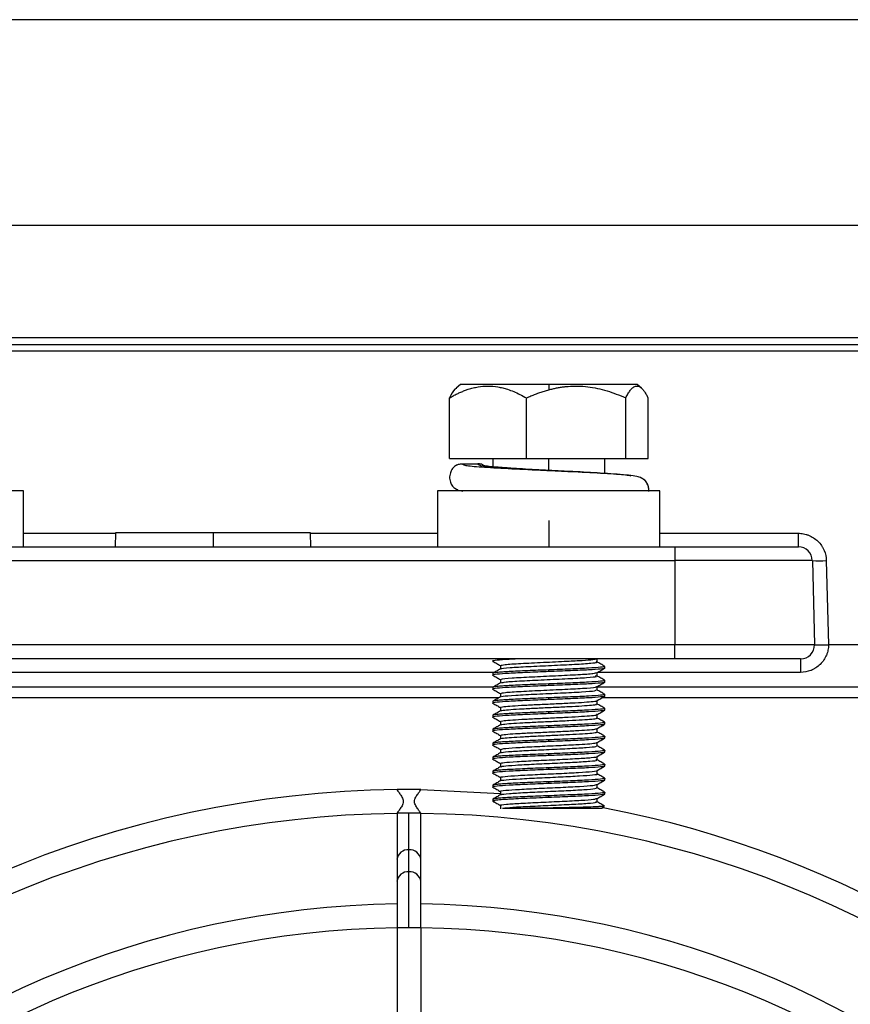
# Model space of a CAD drawing. Header units: millimetres. Extents: x 145 to 933, y -105 to 949.
# Tile 21 of 157: x 627 to 656, y 131 to 166. Entities that reach past the tile are written whole.
import ezdxf

# ---------------------------------------------------------------- set-up
doc = ezdxf.new("R2010")
doc.units = ezdxf.units.MM

msp = doc.modelspace()

# ---------------------------------------------------------------- linework, layer by layer
at = {"color": 7, "linetype": 'Continuous', "lineweight": 25}
for p, q in [((681.806, 166.282), (550.464, 166.282)), ((678.73, 158.922), (553.54, 158.922)), ((552.339, 154.922), (679.931, 154.922)), ((552.189, 154.672), (680.081, 154.672)), ((680.081, 154.429), (552.189, 154.429)), ((642.475, 153.239), (642.322, 153.109)), ((645.635, 153.239), (642.475, 153.239)), ((645.635, 153.239), (645.635, 153.049)), ((648.795, 153.239), (645.635, 153.239)), ((648.948, 153.109), (648.795, 153.239)), ((642.085, 150.589), (642.085, 152.759)), ((644.835, 150.589), (644.835, 152.759)), ((648.385, 150.589), (648.385, 152.759)), ((649.185, 150.589), (649.185, 152.759)), ((642.085, 150.589), (644.835, 150.589)), ((642.546, 150.403), (643.095, 150.403)), ((643.635, 150.589), (643.635, 150.296)), ((644.835, 150.589), (648.385, 150.589)), ((647.635, 150.064), (647.635, 150.589)), ((648.385, 150.589), (649.185, 150.589)), ((626.86, 149.432), (622.41, 149.432)), ((626.86, 147.432), (626.86, 149.432)), ((641.66, 149.432), (641.66, 147.432)), ((649.61, 149.432), (641.66, 149.432)), ((642.389, 149.471), (642.351, 149.461)), ((649.61, 147.432), (649.61, 149.432)), ((645.635, 148.382), (645.635, 147.432)), ((630.148, 147.932), (630.135, 147.432)), ((633.635, 147.932), (630.148, 147.932)), ((633.635, 147.932), (633.635, 147.432)), ((637.122, 147.932), (633.635, 147.932)), ((637.135, 147.432), (637.122, 147.932)), ((654.556, 147.432), (654.556, 147.919)), ((582.135, 147.432), (650.135, 147.432)), ((650.135, 147.432), (650.135, 146.945)), ((582.135, 146.945), (650.135, 146.945)), ((650.135, 146.945), (650.135, 143.932)), ((655.056, 146.945), (650.135, 146.945)), ((655.056, 146.945), (655.135, 143.932)), ((655.556, 146.945), (655.635, 143.932)), ((650.135, 143.932), (582.135, 143.932)), ((655.135, 143.932), (650.135, 143.932)), ((650.135, 143.432), (650.135, 143.932)), ((683.843, 143.932), (655.635, 143.932)), ((650.135, 143.432), (582.135, 143.432)), ((647.364, 143.316), (647.364, 143.432)), ((654.635, 143.432), (654.635, 142.945)), ((643.906, 143.19), (643.906, 143.069)), ((645.635, 142.972), (645.635, 143.034)), ((647.364, 142.816), (647.364, 142.938)), ((647.635, 143.097), (647.635, 143.159)), ((643.635, 142.909), (643.635, 142.847)), ((643.906, 142.69), (643.906, 142.569)), ((647.635, 142.597), (647.635, 142.659)), ((643.646, 142.419), (621.624, 142.419)), ((621.633, 142.431), (643.646, 142.431)), ((643.635, 142.409), (643.635, 142.347)), ((645.635, 142.472), (645.635, 142.534)), ((647.364, 142.316), (647.364, 142.438)), ((647.364, 142.431), (672.675, 142.431)), ((672.675, 142.419), (647.364, 142.419)), ((643.842, 142.032), (621.632, 142.032)), ((643.635, 141.909), (643.635, 141.847)), ((643.906, 142.19), (643.906, 142.069)), ((645.635, 141.972), (645.635, 142.034)), ((647.364, 141.816), (647.364, 141.938)), ((672.675, 142.032), (647.527, 142.032)), ((647.635, 142.097), (647.635, 142.159)), ((643.906, 141.691), (643.906, 141.569)), ((645.635, 141.472), (645.635, 141.534)), ((647.635, 141.597), (647.635, 141.659)), ((643.635, 141.409), (643.635, 141.347)), ((643.906, 141.191), (643.906, 141.069)), ((647.364, 141.315), (647.364, 141.438)), ((643.635, 140.909), (643.635, 140.847)), ((645.635, 140.972), (645.635, 141.034)), ((647.364, 140.815), (647.364, 140.938)), ((647.635, 141.097), (647.635, 141.159)), ((643.906, 140.691), (643.906, 140.569)), ((645.635, 140.472), (645.635, 140.534)), ((647.635, 140.597), (647.635, 140.659)), ((643.635, 140.409), (643.635, 140.347)), ((643.906, 140.191), (643.906, 140.069)), ((647.364, 140.315), (647.364, 140.438)), ((647.635, 140.097), (647.635, 140.159)), ((643.635, 139.909), (643.635, 139.847)), ((645.635, 139.972), (645.635, 140.034)), ((647.364, 139.816), (647.364, 139.938)), ((643.635, 139.409), (643.635, 139.347)), ((643.906, 139.69), (643.906, 139.569)), ((645.635, 139.472), (645.635, 139.534)), ((647.364, 139.316), (647.364, 139.438)), ((647.635, 139.597), (647.635, 139.659)), ((643.906, 139.19), (643.906, 139.069)), ((647.635, 139.097), (647.635, 139.159)), ((640.21, 138.751), (640.21, 138.757)), ((641.06, 138.757), (640.21, 138.757)), ((641.06, 138.751), (641.06, 138.757)), ((643.635, 138.909), (643.635, 138.847)), ((645.635, 138.972), (645.635, 139.034)), ((647.364, 138.816), (647.364, 138.938)), ((643.635, 138.409), (643.635, 138.347)), ((643.906, 138.69), (643.906, 138.569)), ((645.635, 138.472), (645.635, 138.534)), ((647.364, 138.316), (647.364, 138.438)), ((647.635, 138.597), (647.635, 138.659)), ((643.906, 138.191), (643.906, 138.066)), ((647.601, 138.174), (647.605, 138.164)), ((640.21, 137.907), (640.21, 136.255)), ((640.635, 137.907), (640.21, 137.907)), ((640.21, 137.907), (640.21, 137.907)), ((640.635, 136.601), (640.635, 137.907)), ((641.06, 137.907), (640.635, 137.907)), ((641.06, 137.906), (641.06, 137.907)), ((641.06, 137.907), (641.06, 137.907)), ((641.06, 136.255), (641.06, 137.906)), ((640.635, 135.815), (640.635, 136.601)), ((640.21, 136.255), (640.21, 135.469)), ((641.06, 135.469), (641.06, 136.255)), ((640.635, 133.818), (640.635, 135.815)), ((640.21, 135.469), (640.21, 134.411)), ((641.06, 134.226), (641.06, 135.469)), ((640.21, 134.411), (640.21, 133.818)), ((641.06, 133.818), (641.06, 134.226)), ((640.21, 133.818), (640.21, 105.62)), ((640.635, 133.818), (640.21, 133.818)), ((641.06, 133.818), (640.635, 133.818)), ((641.06, 133.818), (641.06, 105.62))]:
    msp.add_line(p, q, dxfattribs=at)
at = {"color": 8, "linetype": 'Continuous', "lineweight": 25}
for p, q in [((645.635, 150.165), (645.635, 150.589)), ((626.86, 147.919), (630.148, 147.919)), ((637.122, 147.919), (641.66, 147.919)), ((649.61, 147.919), (654.556, 147.919)), ((643.692, 142.945), (621.617, 142.945)), ((654.635, 142.945), (647.377, 142.945))]:
    msp.add_line(p, q, dxfattribs=at)
at = {"color": 7, "linetype": 'Continuous', "lineweight": 25, "flags": 128}
msp.add_lwpolyline([(641.057, 138.754), (643.673, 138.632), (643.928, 138.611)], dxfattribs=at)
at = {"color": 7, "linetype": 'Continuous', "lineweight": 25}
for centre, radius, start, end in [((654.556, 146.932), 0.5, 1.5, 90), ((655.306, 151.722), 4.784, 267.0055, 272.9945), ((654.635, 143.932), 0.5, 270, 0), ((640.635, 101.532), 37.225, 90.6496, 179.3879), ((647.476, 138.239), 0.149, 270.0494, 329.8816), ((647.485, 138.239), 0.15, 270, 329.2056), ((640.635, 101.532), 37.225, 0.6496, 79.2451), ((640.635, 101.532), 36.375, 90.6648, 179.3736), ((640.635, 101.532), 36.375, 0.6648, 89.3352), ((640.635, 101.532), 33.136, 90.7349, 179.2651), ((640.635, 101.532), 33.136, 0.7349, 89.2651), ((640.635, 101.532), 32.286, 90.7542, 179.2458), ((640.635, 101.532), 32.286, 0.7542, 89.2458)]:
    msp.add_arc(centre, radius, start, end, dxfattribs=at)
at = {"color": 8, "linetype": 'Continuous', "lineweight": 25}
for centre, start, end in [((640.599, 136.211), 84.7414, 173.5332), ((640.671, 136.211), 6.4668, 95.2586), ((640.599, 135.425), 84.7414, 173.5332), ((640.671, 135.425), 6.4668, 95.2586)]:
    msp.add_arc(centre, 0.392, start, end, dxfattribs=at)
at = {"color": 7, "linetype": 'Continuous', "lineweight": 25}
for points, knots in [([(642.085, 152.759), (642.131, 152.785), (642.222, 152.836), (642.357, 152.904), (642.491, 152.966), (642.624, 153.02), (642.77, 153.072), (642.931, 153.119), (643.165, 153.168), (643.461, 153.194), (643.755, 153.168), (643.988, 153.119), (644.178, 153.065), (644.385, 152.987), (644.61, 152.884), (644.759, 152.801), (644.835, 152.759)], [0, 0, 0, 0, 0.052359, 0.103339, 0.153117, 0.201897, 0.249903, 0.312894, 0.374863, 0.500561, 0.624657, 0.686244, 0.748762, 0.829601, 0.913029, 1, 1, 1, 1]), ([(645.635, 153.049), (645.682, 153.061), (645.775, 153.085), (645.914, 153.115), (646.053, 153.14), (646.191, 153.159), (646.4, 153.18), (646.681, 153.189), (647.031, 153.164), (647.377, 153.105), (647.717, 153.016), (648.054, 152.901), (648.273, 152.807), (648.385, 152.759)], [0, 0, 0, 0, 0.051247, 0.101686, 0.151535, 0.201028, 0.250405, 0.374911, 0.499773, 0.622362, 0.74841, 0.871421, 1, 1, 1, 1]), ([(648.385, 152.759), (648.398, 152.784), (648.424, 152.835), (648.464, 152.904), (648.503, 152.966), (648.541, 153.02), (648.584, 153.072), (648.63, 153.118), (648.698, 153.168), (648.785, 153.194), (648.871, 153.168), (648.939, 153.119), (648.994, 153.064), (649.054, 152.986), (649.119, 152.883), (649.163, 152.801), (649.185, 152.759)], [0, 0, 0, 0, 0.0522179, 0.1030636, 0.1527146, 0.2013708, 0.2492551, 0.3120797, 0.3738835, 0.4996369, 0.625421, 0.6873912, 0.7503982, 0.830724, 0.9136142, 1, 1, 1, 1]), ([(642.333, 153.096), (642.315, 153.088), (642.229, 153.047), (642.149, 152.886), (642.085, 152.759)], [0, 0, 0, 0, 0.20403, 1, 1, 1, 1]), ([(644.835, 152.759), (644.89, 152.783), (644.997, 152.83), (645.159, 152.894), (645.319, 152.952), (645.477, 153.004), (645.583, 153.034), (645.635, 153.049)], [0, 0, 0, 0, 0.20885, 0.412646, 0.611982, 0.807521, 1, 1, 1, 1]), ([(642.359, 150.365), (642.317, 150.343), (642.244, 150.304), (642.163, 150.2), (642.116, 150.083), (642.095, 149.988), (642.088, 149.886), (642.105, 149.767), (642.153, 149.658), (642.221, 149.577), (642.354, 149.468), (642.444, 149.443), (642.54, 149.429), (642.552, 149.428)], [0, 0, 0, 0, 0.197866, 0.348747, 0.40905, 0.461779, 0.510464, 0.556701, 0.639124, 0.678444, 0.721262, 0.965416, 1, 1, 1, 1]), ([(642.362, 150.358), (642.379, 150.368), (642.435, 150.4), (642.5, 150.402), (642.546, 150.403)], [0, 0, 0, 0, 0.301317, 1, 1, 1, 1]), ([(643.303, 150.346), (643.278, 150.361), (643.215, 150.398), (643.141, 150.401), (643.095, 150.403)], [0, 0, 0, 0, 0.387426, 1, 1, 1, 1]), ([(644.046, 150.262), (643.943, 150.269), (643.699, 150.287), (643.432, 150.314), (643.291, 150.336), (643.268, 150.341), (643.282, 150.337), (643.299, 150.329), (643.304, 150.326)], [0, 0, 0, 0, 0.221449, 0.527175, 0.796991, 0.914688, 0.971745, 1, 1, 1, 1]), ([(645.635, 150.165), (645.316, 150.183), (644.788, 150.212), (644.264, 150.245), (644.08, 150.259), (644.046, 150.262)], [0, 0, 0, 0, 0.556262, 0.918268, 1, 1, 1, 1]), ([(645.635, 150.165), (645.942, 150.151), (646.66, 150.118), (647.647, 150.065), (648.369, 150.018), (648.514, 149.989), (648.566, 149.979)], [0, 0, 0, 0, 0.227766, 0.532248, 0.834121, 1, 1, 1, 1]), ([(648.911, 149.915), (648.858, 149.93), (648.757, 149.96), (648.314, 150.012), (647.572, 150.067), (646.574, 150.121), (645.929, 150.151), (645.641, 150.164)], [0, 0, 0, 0, 0.165735, 0.319418, 0.590373, 0.816745, 1, 1, 1, 1]), ([(649.211, 149.411), (649.211, 149.468), (649.212, 149.582), (649.14, 149.736), (649.038, 149.847), (648.959, 149.89), (648.919, 149.911)], [0, 0, 0, 0, 0.243775, 0.489343, 0.743969, 1, 1, 1, 1]), ([(654.556, 147.919), (654.619, 147.919), (654.711, 147.91), (654.816, 147.885), (654.86, 147.871), (654.89, 147.861), (654.903, 147.857), (655.045, 147.801), (655.157, 147.729), (655.303, 147.588), (655.367, 147.511), (655.428, 147.412), (655.45, 147.367), (655.465, 147.337), (655.472, 147.32), (655.527, 147.19), (655.553, 147.07), (655.556, 146.945)], [0, 0, 0, 0, 0.125, 0.1875, 0.21875, 0.21875, 0.25, 0.25, 0.5, 0.5, 0.625, 0.6875, 0.71875, 0.71875, 0.75, 0.75, 1, 1, 1, 1]), ([(650.135, 147.432), (650.27, 147.432), (650.472, 147.432), (650.706, 147.432), (650.823, 147.432), (650.873, 147.432), (650.906, 147.432), (650.922, 147.432), (651.08, 147.432), (651.289, 147.432), (651.527, 147.432), (651.645, 147.432), (651.696, 147.432), (651.729, 147.432), (651.745, 147.432), (651.901, 147.432), (652.104, 147.432), (652.332, 147.432), (652.428, 147.432), (652.492, 147.432), (652.523, 147.432), (652.81, 147.432), (653.046, 147.432), (653.369, 147.432), (653.522, 147.432), (653.684, 147.432), (653.75, 147.432), (653.793, 147.432), (653.815, 147.432), (653.917, 147.432), (654.03, 147.432), (654.144, 147.432), (654.196, 147.432), (654.218, 147.432), (654.232, 147.432), (654.239, 147.432), (654.299, 147.432), (654.368, 147.432), (654.431, 147.432), (654.458, 147.432), (654.469, 147.432), (654.476, 147.432), (654.479, 147.432), (654.532, 147.432), (654.556, 147.432), (654.556, 147.432)], [0, 0, 0, 0, 0.0625, 0.09375, 0.109375, 0.117188, 0.117188, 0.125, 0.125, 0.1875, 0.21875, 0.234375, 0.242188, 0.242188, 0.25, 0.25, 0.3125, 0.34375, 0.359375, 0.359375, 0.375, 0.375, 0.5, 0.5, 0.5625, 0.59375, 0.609375, 0.609375, 0.625, 0.625, 0.6875, 0.71875, 0.734375, 0.742188, 0.742188, 0.75, 0.75, 0.8125, 0.84375, 0.859375, 0.867188, 0.867188, 0.875, 0.875, 1, 1, 1, 1]), ([(655.635, 143.932), (655.634, 143.869), (655.624, 143.776), (655.598, 143.67), (655.583, 143.626), (655.573, 143.596), (655.567, 143.583), (655.509, 143.441), (655.435, 143.329), (655.289, 143.185), (655.21, 143.122), (655.109, 143.063), (655.055, 143.037), (655.032, 143.027), (655.016, 143.02), (655.008, 143.017), (654.883, 142.968), (654.761, 142.945), (654.635, 142.945)], [0, 0, 0, 0, 0.125, 0.1875, 0.21875, 0.21875, 0.25, 0.25, 0.5, 0.5, 0.625, 0.6875, 0.71875, 0.734375, 0.734375, 0.75, 0.75, 1, 1, 1, 1]), ([(655.135, 143.932), (655.135, 143.931), (655.136, 143.931), (655.145, 143.93), (655.17, 143.93), (655.218, 143.93), (655.28, 143.93), (655.355, 143.931), (655.441, 143.931), (655.536, 143.931), (655.602, 143.931), (655.635, 143.932)], [0, 0, 0, 0, 0.039583, 0.123218, 0.250805, 0.381041, 0.50037, 0.62351, 0.747824, 0.87332, 1, 1, 1, 1]), ([(644.662, 143.432), (644.507, 143.424), (644.135, 143.406), (643.758, 143.379), (643.584, 143.355), (643.652, 143.343), (643.663, 143.341)], [0, 0, 0, 0, 0.244974, 0.588072, 0.936132, 1, 1, 1, 1]), ([(643.64, 143.341), (643.685, 143.315), (643.774, 143.264), (643.862, 143.213), (643.906, 143.188)], [0, 0, 0, 0, 0.5107892, 1, 1, 1, 1]), ([(643.949, 143.066), (643.936, 143.069), (643.881, 143.086), (644.211, 143.117), (644.872, 143.157), (645.746, 143.195), (646.589, 143.236), (647.141, 143.271), (647.377, 143.301), (647.344, 143.316), (647.331, 143.322)], [0, 0, 0, 0, 0.044808, 0.199246, 0.352764, 0.505574, 0.660362, 0.813281, 0.929468, 1, 1, 1, 1]), ([(643.924, 143.19), (643.951, 143.203), (644.008, 143.229), (644.601, 143.266), (645.429, 143.307), (646.248, 143.344), (646.859, 143.376), (647.233, 143.405), (647.316, 143.423), (647.353, 143.432)], [0, 0, 0, 0, 0.1508237, 0.3153644, 0.4815545, 0.6473623, 0.771276, 0.896749, 1, 1, 1, 1]), ([(647.63, 143.165), (647.585, 143.191), (647.495, 143.243), (647.404, 143.296), (647.359, 143.322)], [0, 0, 0, 0, 0.500074, 1, 1, 1, 1]), ([(654.635, 143.432), (654.635, 143.432), (654.626, 143.432), (654.598, 143.432), (654.58, 143.432), (654.572, 143.432), (654.566, 143.432), (654.563, 143.432), (654.533, 143.432), (654.483, 143.432), (654.407, 143.432), (654.365, 143.432), (654.345, 143.432), (654.332, 143.432), (654.326, 143.432), (654.263, 143.432), (654.169, 143.432), (654.041, 143.432), (653.983, 143.432), (653.943, 143.432), (653.923, 143.432), (653.732, 143.432), (653.537, 143.432), (653.207, 143.432), (653.035, 143.432), (652.821, 143.432), (652.726, 143.432), (652.662, 143.432), (652.629, 143.432), (652.47, 143.432), (652.274, 143.432), (652.036, 143.432), (651.914, 143.432), (651.862, 143.432), (651.827, 143.432), (651.808, 143.432), (651.656, 143.432), (651.449, 143.432), (651.203, 143.432), (651.079, 143.432), (651.026, 143.432), (650.99, 143.432), (650.971, 143.432), (650.683, 143.432), (650.41, 143.432), (650.135, 143.432)], [0, 0, 0, 0, 0.0625, 0.09375, 0.109375, 0.117188, 0.117188, 0.125, 0.125, 0.1875, 0.21875, 0.234375, 0.242188, 0.242188, 0.25, 0.25, 0.3125, 0.34375, 0.359375, 0.359375, 0.375, 0.375, 0.5, 0.5, 0.5625, 0.59375, 0.609375, 0.609375, 0.625, 0.625, 0.6875, 0.71875, 0.734375, 0.742188, 0.742188, 0.75, 0.75, 0.8125, 0.84375, 0.859375, 0.867188, 0.867188, 0.875, 0.875, 1, 1, 1, 1]), ([(645.635, 142.972), (645.376, 142.962), (644.853, 142.941), (644.182, 142.909), (643.757, 142.879), (643.584, 142.855), (643.652, 142.843), (643.662, 142.841)], [0, 0, 0, 0, 0.237561, 0.478557, 0.716118, 0.957114, 1, 1, 1, 1]), ([(645.635, 143.034), (645.505, 143.029), (645.379, 143.025), (645.124, 143.014), (644.997, 143.009), (644.63, 142.993), (644.404, 142.982), (644.129, 142.967), (644.048, 142.962), (643.903, 142.952), (643.84, 142.947), (643.688, 142.93), (643.635, 142.919), (643.635, 142.909)], [0, 0, 0, 0, 0.125, 0.125, 0.25, 0.25, 0.5, 0.5, 0.625, 0.625, 0.75, 0.75, 1, 1, 1, 1]), ([(643.911, 143.072), (643.866, 143.046), (643.775, 142.993), (643.685, 142.941), (643.64, 142.915)], [0, 0, 0, 0, 0.499933, 1, 1, 1, 1]), ([(643.958, 142.691), (643.945, 142.696), (643.902, 142.715), (644.283, 142.747), (644.997, 142.788), (645.897, 142.827), (646.713, 142.868), (647.277, 142.905), (647.318, 142.93), (647.337, 142.941)], [0, 0, 0, 0, 0.066298, 0.226254, 0.38664, 0.545403, 0.705989, 0.865719, 1, 1, 1, 1]), ([(647.607, 143.165), (647.618, 143.163), (647.686, 143.151), (647.514, 143.129), (647.093, 143.097), (646.421, 143.066), (645.898, 143.045), (645.635, 143.034)], [0, 0, 0, 0, 0.0432472, 0.2807185, 0.5216236, 0.7590949, 1, 1, 1, 1]), ([(647.635, 143.097), (647.635, 143.092), (647.623, 143.087), (647.573, 143.077), (647.535, 143.072), (647.384, 143.055), (647.233, 143.044), (646.958, 143.029), (646.859, 143.025), (646.644, 143.014), (646.528, 143.009), (646.162, 142.993), (645.894, 142.982), (645.635, 142.972)], [0, 0, 0, 0, 0.125, 0.125, 0.25, 0.25, 0.5, 0.5, 0.625, 0.625, 0.75, 0.75, 1, 1, 1, 1]), ([(647.358, 142.934), (647.404, 142.96), (647.494, 143.013), (647.585, 143.065), (647.63, 143.091)], [0, 0, 0, 0, 0.499926, 1, 1, 1, 1]), ([(643.64, 142.841), (643.685, 142.815), (643.774, 142.764), (643.862, 142.713), (643.906, 142.688)], [0, 0, 0, 0, 0.51039, 1, 1, 1, 1]), ([(643.94, 142.571), (643.974, 142.583), (644.05, 142.607), (644.641, 142.643), (645.462, 142.683), (646.342, 142.723), (647.029, 142.761), (647.388, 142.796), (647.328, 142.815), (647.307, 142.822)], [0, 0, 0, 0, 0.131943, 0.288567, 0.446541, 0.604545, 0.761164, 0.919823, 1, 1, 1, 1]), ([(647.609, 142.665), (647.619, 142.663), (647.686, 142.651), (647.514, 142.629), (647.093, 142.597), (646.421, 142.566), (645.898, 142.545), (645.635, 142.534)], [0, 0, 0, 0, 0.040085, 0.278341, 0.520042, 0.758299, 1, 1, 1, 1]), ([(647.635, 142.597), (647.635, 142.592), (647.623, 142.587), (647.573, 142.577), (647.535, 142.572), (647.384, 142.555), (647.233, 142.544), (646.958, 142.529), (646.859, 142.525), (646.644, 142.514), (646.528, 142.509), (646.162, 142.493), (645.894, 142.482), (645.635, 142.472)], [0, 0, 0, 0, 0.125, 0.125, 0.25, 0.25, 0.5, 0.5, 0.625, 0.625, 0.75, 0.75, 1, 1, 1, 1]), ([(647.631, 142.664), (647.586, 142.691), (647.495, 142.743), (647.405, 142.795), (647.36, 142.821)], [0, 0, 0, 0, 0.500072, 1, 1, 1, 1]), ([(647.36, 142.435), (647.405, 142.461), (647.495, 142.513), (647.586, 142.566), (647.631, 142.592)], [0, 0, 0, 0, 0.49993, 1, 1, 1, 1]), ([(645.635, 142.472), (645.376, 142.462), (644.853, 142.441), (644.182, 142.409), (643.757, 142.379), (643.584, 142.355), (643.651, 142.343), (643.661, 142.341)], [0, 0, 0, 0, 0.237923, 0.479287, 0.717211, 0.958575, 1, 1, 1, 1]), ([(645.635, 142.534), (645.505, 142.529), (645.379, 142.525), (645.124, 142.514), (644.997, 142.509), (644.63, 142.493), (644.404, 142.482), (644.129, 142.467), (644.048, 142.462), (643.903, 142.452), (643.84, 142.447), (643.688, 142.43), (643.635, 142.419), (643.635, 142.409)], [0, 0, 0, 0, 0.125, 0.125, 0.25, 0.25, 0.5, 0.5, 0.625, 0.625, 0.75, 0.75, 1, 1, 1, 1]), ([(643.911, 142.572), (643.866, 142.546), (643.775, 142.493), (643.685, 142.441), (643.639, 142.415)], [0, 0, 0, 0, 0.49992, 1, 1, 1, 1]), ([(643.639, 142.342), (643.685, 142.315), (643.773, 142.264), (643.862, 142.213), (643.906, 142.188)], [0, 0, 0, 0, 0.509701, 1, 1, 1, 1]), ([(643.92, 142.19), (643.951, 142.203), (644.014, 142.229), (644.618, 142.267), (645.449, 142.308), (646.344, 142.348), (647.032, 142.387), (647.384, 142.419), (647.33, 142.437), (647.317, 142.441)], [0, 0, 0, 0, 0.1492072, 0.3080461, 0.468347, 0.6285221, 0.7873779, 0.9482027, 1, 1, 1, 1]), ([(643.952, 142.066), (643.952, 142.075), (643.952, 142.097), (644.423, 142.131), (645.186, 142.172), (646.075, 142.21), (646.843, 142.249), (647.337, 142.288), (647.333, 142.311), (647.331, 142.322)], [0, 0, 0, 0, 0.102987, 0.255828, 0.410553, 0.56331, 0.716739, 0.871131, 1, 1, 1, 1]), ([(647.63, 142.165), (647.585, 142.191), (647.495, 142.243), (647.404, 142.296), (647.359, 142.322)], [0, 0, 0, 0, 0.500074, 1, 1, 1, 1]), ([(645.635, 141.972), (645.376, 141.962), (644.853, 141.941), (644.182, 141.909), (643.757, 141.879), (643.584, 141.855), (643.653, 141.843), (643.664, 141.841)], [0, 0, 0, 0, 0.236984, 0.477395, 0.71438, 0.954791, 1, 1, 1, 1]), ([(645.635, 142.034), (645.505, 142.029), (645.379, 142.025), (645.124, 142.014), (644.997, 142.009), (644.63, 141.993), (644.404, 141.982), (644.129, 141.967), (644.048, 141.962), (643.903, 141.952), (643.84, 141.947), (643.688, 141.93), (643.635, 141.919), (643.635, 141.909)], [0, 0, 0, 0, 0.125, 0.125, 0.25, 0.25, 0.5, 0.5, 0.625, 0.625, 0.75, 0.75, 1, 1, 1, 1]), ([(643.911, 142.072), (643.866, 142.046), (643.775, 141.993), (643.685, 141.941), (643.64, 141.915)], [0, 0, 0, 0, 0.499933, 1, 1, 1, 1]), ([(643.918, 141.691), (643.914, 141.692), (643.884, 141.702), (644.014, 141.722), (644.31, 141.748), (644.769, 141.775), (645.32, 141.802), (645.909, 141.827), (646.463, 141.856), (646.932, 141.881), (647.24, 141.909), (647.38, 141.928), (647.353, 141.939), (647.348, 141.941)], [0, 0, 0, 0, 0.016266, 0.123825, 0.229836, 0.336553, 0.443731, 0.549338, 0.657041, 0.76243, 0.869932, 0.976071, 1, 1, 1, 1]), ([(647.607, 142.165), (647.618, 142.163), (647.686, 142.151), (647.514, 142.129), (647.093, 142.097), (646.421, 142.066), (645.898, 142.045), (645.635, 142.034)], [0, 0, 0, 0, 0.043244, 0.280716, 0.521622, 0.759094, 1, 1, 1, 1]), ([(647.635, 142.097), (647.635, 142.092), (647.623, 142.087), (647.573, 142.077), (647.535, 142.072), (647.384, 142.055), (647.233, 142.044), (646.958, 142.029), (646.859, 142.025), (646.644, 142.014), (646.528, 142.009), (646.162, 141.993), (645.894, 141.982), (645.635, 141.972)], [0, 0, 0, 0, 0.125, 0.125, 0.25, 0.25, 0.5, 0.5, 0.625, 0.625, 0.75, 0.75, 1, 1, 1, 1]), ([(647.359, 141.934), (647.404, 141.961), (647.495, 142.013), (647.585, 142.065), (647.63, 142.091)], [0, 0, 0, 0, 0.49993, 1, 1, 1, 1]), ([(645.635, 141.534), (645.505, 141.529), (645.379, 141.525), (645.124, 141.514), (644.997, 141.509), (644.63, 141.493), (644.404, 141.482), (644.129, 141.467), (644.048, 141.462), (643.903, 141.452), (643.84, 141.447), (643.688, 141.43), (643.635, 141.419), (643.635, 141.409)], [0, 0, 0, 0, 0.125, 0.125, 0.25, 0.25, 0.5, 0.5, 0.625, 0.625, 0.75, 0.75, 1, 1, 1, 1]), ([(643.911, 141.572), (643.866, 141.545), (643.775, 141.493), (643.685, 141.441), (643.639, 141.415)], [0, 0, 0, 0, 0.49992, 1, 1, 1, 1]), ([(643.64, 141.841), (643.686, 141.815), (643.774, 141.764), (643.862, 141.713), (643.906, 141.688)], [0, 0, 0, 0, 0.51137, 1, 1, 1, 1]), ([(643.908, 141.566), (643.907, 141.566), (643.876, 141.575), (643.988, 141.593), (644.251, 141.619), (644.685, 141.645), (645.215, 141.672), (645.794, 141.697), (646.352, 141.725), (646.837, 141.75), (647.182, 141.777), (647.36, 141.799), (647.346, 141.812), (647.341, 141.816)], [0, 0, 0, 0, 0.002584, 0.108416, 0.213499, 0.318139, 0.424185, 0.528072, 0.634255, 0.738523, 0.844011, 0.949533, 1, 1, 1, 1]), ([(647.609, 141.665), (647.619, 141.663), (647.686, 141.651), (647.514, 141.629), (647.093, 141.597), (646.421, 141.566), (645.898, 141.545), (645.635, 141.534)], [0, 0, 0, 0, 0.040097, 0.27835, 0.520048, 0.758302, 1, 1, 1, 1]), ([(647.635, 141.597), (647.635, 141.592), (647.623, 141.587), (647.573, 141.577), (647.535, 141.572), (647.384, 141.555), (647.233, 141.544), (646.958, 141.529), (646.859, 141.525), (646.644, 141.514), (646.528, 141.509), (646.162, 141.493), (645.894, 141.482), (645.635, 141.472)], [0, 0, 0, 0, 0.125, 0.125, 0.25, 0.25, 0.5, 0.5, 0.625, 0.625, 0.75, 0.75, 1, 1, 1, 1]), ([(647.359, 141.434), (647.404, 141.46), (647.494, 141.513), (647.585, 141.565), (647.63, 141.591)], [0, 0, 0, 0, 0.499924, 1, 1, 1, 1]), ([(647.631, 141.664), (647.586, 141.691), (647.495, 141.743), (647.405, 141.795), (647.36, 141.821)], [0, 0, 0, 0, 0.500072, 1, 1, 1, 1]), ([(645.635, 141.472), (645.376, 141.462), (644.853, 141.441), (644.182, 141.409), (643.757, 141.379), (643.584, 141.355), (643.651, 141.343), (643.661, 141.341)], [0, 0, 0, 0, 0.237913, 0.479267, 0.71718, 0.958534, 1, 1, 1, 1]), ([(643.639, 141.342), (643.685, 141.315), (643.773, 141.264), (643.862, 141.213), (643.906, 141.188)], [0, 0, 0, 0, 0.509728, 1, 1, 1, 1]), ([(643.91, 141.066), (643.909, 141.066), (643.878, 141.075), (643.993, 141.094), (644.262, 141.12), (644.699, 141.146), (645.231, 141.173), (645.811, 141.198), (646.367, 141.226), (646.85, 141.251), (647.19, 141.278), (647.363, 141.299), (647.346, 141.312), (647.341, 141.316)], [0, 0, 0, 0, 0.005508, 0.111429, 0.216434, 0.321207, 0.427238, 0.531171, 0.637403, 0.741631, 0.847231, 0.952696, 1, 1, 1, 1]), ([(643.913, 141.191), (643.926, 141.199), (643.953, 141.216), (644.229, 141.242), (644.652, 141.268), (645.186, 141.296), (645.772, 141.321), (646.34, 141.349), (646.834, 141.375), (647.184, 141.402), (647.362, 141.424), (647.346, 141.437), (647.341, 141.441)], [0, 0, 0, 0, 0.098808, 0.20566, 0.311548, 0.419159, 0.524514, 0.632162, 0.737951, 0.844914, 0.951883, 1, 1, 1, 1]), ([(647.607, 141.165), (647.618, 141.163), (647.686, 141.151), (647.514, 141.129), (647.093, 141.097), (646.421, 141.066), (645.898, 141.045), (645.635, 141.034)], [0, 0, 0, 0, 0.04324, 0.280713, 0.52162, 0.759093, 1, 1, 1, 1]), ([(647.63, 141.165), (647.585, 141.191), (647.495, 141.243), (647.404, 141.296), (647.359, 141.322)], [0, 0, 0, 0, 0.500075, 1, 1, 1, 1]), ([(645.635, 140.972), (645.376, 140.962), (644.853, 140.941), (644.182, 140.909), (643.757, 140.879), (643.584, 140.855), (643.652, 140.843), (643.662, 140.841)], [0, 0, 0, 0, 0.237785, 0.479008, 0.716792, 0.958015, 1, 1, 1, 1]), ([(645.635, 141.034), (645.505, 141.029), (645.379, 141.025), (645.124, 141.014), (644.997, 141.009), (644.63, 140.993), (644.404, 140.982), (644.129, 140.967), (644.048, 140.962), (643.903, 140.952), (643.84, 140.947), (643.688, 140.93), (643.635, 140.919), (643.635, 140.909)], [0, 0, 0, 0, 0.125, 0.125, 0.25, 0.25, 0.5, 0.5, 0.625, 0.625, 0.75, 0.75, 1, 1, 1, 1]), ([(643.911, 141.072), (643.866, 141.046), (643.775, 140.993), (643.685, 140.941), (643.64, 140.915)], [0, 0, 0, 0, 0.499933, 1, 1, 1, 1]), ([(643.64, 140.842), (643.685, 140.815), (643.774, 140.764), (643.862, 140.713), (643.906, 140.688)], [0, 0, 0, 0, 0.509932, 1, 1, 1, 1]), ([(643.913, 140.566), (643.91, 140.566), (643.88, 140.576), (643.998, 140.595), (644.273, 140.621), (644.714, 140.647), (645.248, 140.674), (645.828, 140.699), (646.382, 140.726), (646.862, 140.751), (647.197, 140.778), (647.365, 140.8), (647.347, 140.812), (647.342, 140.816)], [0, 0, 0, 0, 0.008535, 0.114523, 0.219427, 0.324322, 0.430313, 0.534282, 0.640539, 0.744715, 0.850403, 0.955789, 1, 1, 1, 1]), ([(643.926, 140.691), (643.927, 140.697), (643.929, 140.712), (644.152, 140.737), (644.54, 140.762), (645.055, 140.79), (645.635, 140.815), (646.213, 140.843), (646.729, 140.869), (647.118, 140.895), (647.341, 140.92), (647.343, 140.935), (647.344, 140.941)], [0, 0, 0, 0, 0.0737298, 0.1811656, 0.286584, 0.3942955, 0.4998309, 0.6070918, 0.7136789, 0.8198055, 0.9273067, 1, 1, 1, 1]), ([(647.635, 141.097), (647.635, 141.092), (647.623, 141.087), (647.573, 141.077), (647.535, 141.072), (647.384, 141.055), (647.233, 141.044), (646.958, 141.029), (646.859, 141.025), (646.644, 141.014), (646.528, 141.009), (646.162, 140.993), (645.894, 140.982), (645.635, 140.972)], [0, 0, 0, 0, 0.125, 0.125, 0.25, 0.25, 0.5, 0.5, 0.625, 0.625, 0.75, 0.75, 1, 1, 1, 1]), ([(647.359, 140.935), (647.405, 140.961), (647.495, 141.013), (647.586, 141.066), (647.631, 141.092)], [0, 0, 0, 0, 0.499928, 1, 1, 1, 1]), ([(647.631, 140.664), (647.586, 140.691), (647.495, 140.743), (647.405, 140.795), (647.36, 140.821)], [0, 0, 0, 0, 0.500071, 1, 1, 1, 1]), ([(645.635, 140.472), (645.376, 140.462), (644.853, 140.441), (644.182, 140.409), (643.757, 140.379), (643.584, 140.355), (643.653, 140.343), (643.664, 140.341)], [0, 0, 0, 0, 0.237014, 0.477455, 0.714469, 0.95491, 1, 1, 1, 1]), ([(645.635, 140.534), (645.505, 140.529), (645.379, 140.525), (645.124, 140.514), (644.997, 140.509), (644.63, 140.493), (644.404, 140.482), (644.129, 140.467), (644.048, 140.462), (643.903, 140.452), (643.84, 140.447), (643.688, 140.43), (643.635, 140.419), (643.635, 140.409)], [0, 0, 0, 0, 0.125, 0.125, 0.25, 0.25, 0.5, 0.5, 0.625, 0.625, 0.75, 0.75, 1, 1, 1, 1]), ([(643.911, 140.572), (643.866, 140.545), (643.775, 140.493), (643.685, 140.441), (643.639, 140.415)], [0, 0, 0, 0, 0.4999198, 1, 1, 1, 1]), ([(647.609, 140.665), (647.619, 140.663), (647.686, 140.651), (647.514, 140.629), (647.093, 140.597), (646.421, 140.566), (645.898, 140.545), (645.635, 140.534)], [0, 0, 0, 0, 0.04011, 0.27836, 0.520055, 0.758305, 1, 1, 1, 1]), ([(647.635, 140.597), (647.635, 140.592), (647.623, 140.587), (647.573, 140.577), (647.535, 140.572), (647.384, 140.555), (647.233, 140.544), (646.958, 140.529), (646.859, 140.525), (646.644, 140.514), (646.528, 140.509), (646.162, 140.493), (645.894, 140.482), (645.635, 140.472)], [0, 0, 0, 0, 0.125, 0.125, 0.25, 0.25, 0.5, 0.5, 0.625, 0.625, 0.75, 0.75, 1, 1, 1, 1]), ([(647.359, 140.434), (647.404, 140.46), (647.494, 140.513), (647.585, 140.565), (647.63, 140.591)], [0, 0, 0, 0, 0.499934, 1, 1, 1, 1]), ([(643.64, 140.341), (643.686, 140.315), (643.774, 140.264), (643.862, 140.213), (643.906, 140.188)], [0, 0, 0, 0, 0.511387, 1, 1, 1, 1]), ([(643.928, 140.191), (643.943, 140.201), (643.975, 140.223), (644.425, 140.256), (645.102, 140.293), (645.894, 140.327), (646.572, 140.361), (647.041, 140.389), (647.316, 140.416), (647.345, 140.433), (647.358, 140.44)], [0, 0, 0, 0, 0.120648, 0.261653, 0.404748, 0.545543, 0.688503, 0.794255, 0.902204, 1, 1, 1, 1]), ([(643.946, 140.066), (643.941, 140.073), (643.929, 140.091), (644.277, 140.121), (644.885, 140.157), (645.651, 140.191), (646.411, 140.227), (647.015, 140.261), (647.362, 140.294), (647.337, 140.314), (647.327, 140.322)], [0, 0, 0, 0, 0.080257, 0.216923, 0.353799, 0.489636, 0.62726, 0.762746, 0.900504, 1, 1, 1, 1]), ([(647.607, 140.165), (647.618, 140.163), (647.686, 140.151), (647.514, 140.129), (647.093, 140.097), (646.421, 140.066), (645.898, 140.045), (645.635, 140.034)], [0, 0, 0, 0, 0.043236, 0.28071, 0.521618, 0.759092, 1, 1, 1, 1]), ([(647.63, 140.165), (647.585, 140.191), (647.495, 140.243), (647.404, 140.296), (647.359, 140.322)], [0, 0, 0, 0, 0.500075, 1, 1, 1, 1]), ([(645.635, 139.972), (645.376, 139.962), (644.853, 139.941), (644.182, 139.909), (643.757, 139.879), (643.584, 139.855), (643.651, 139.843), (643.661, 139.842)], [0, 0, 0, 0, 0.2381512, 0.4797461, 0.7178973, 0.9594921, 1, 1, 1, 1]), ([(645.635, 140.034), (645.505, 140.029), (645.379, 140.025), (645.124, 140.014), (644.997, 140.009), (644.63, 139.993), (644.404, 139.982), (644.129, 139.967), (644.048, 139.962), (643.903, 139.952), (643.84, 139.947), (643.688, 139.93), (643.635, 139.919), (643.635, 139.909)], [0, 0, 0, 0, 0.125, 0.125, 0.25, 0.25, 0.5, 0.5, 0.625, 0.625, 0.75, 0.75, 1, 1, 1, 1]), ([(643.639, 139.842), (643.685, 139.816), (643.773, 139.764), (643.862, 139.713), (643.906, 139.688)], [0, 0, 0, 0, 0.509271, 1, 1, 1, 1]), ([(643.911, 140.072), (643.866, 140.046), (643.775, 139.993), (643.685, 139.941), (643.64, 139.915)], [0, 0, 0, 0, 0.499933, 1, 1, 1, 1]), ([(643.918, 139.69), (643.941, 139.702), (643.99, 139.725), (644.47, 139.758), (645.161, 139.795), (645.953, 139.829), (646.687, 139.866), (647.183, 139.901), (647.407, 139.926), (647.352, 139.939), (647.347, 139.941)], [0, 0, 0, 0, 0.131725, 0.272758, 0.416062, 0.557082, 0.699995, 0.841627, 0.983454, 1, 1, 1, 1]), ([(643.926, 139.566), (643.942, 139.576), (643.976, 139.598), (644.42, 139.63), (645.084, 139.667), (645.864, 139.7), (646.599, 139.737), (647.135, 139.771), (647.394, 139.8), (647.336, 139.817), (647.319, 139.822)], [0, 0, 0, 0, 0.118346, 0.254345, 0.3923663, 0.5281399, 0.6661362, 0.8021746, 0.9395293, 1, 1, 1, 1]), ([(647.635, 140.097), (647.635, 140.092), (647.623, 140.087), (647.573, 140.077), (647.535, 140.072), (647.384, 140.055), (647.233, 140.044), (646.958, 140.029), (646.859, 140.025), (646.644, 140.014), (646.528, 140.009), (646.162, 139.993), (645.894, 139.982), (645.635, 139.972)], [0, 0, 0, 0, 0.125, 0.125, 0.25, 0.25, 0.5, 0.5, 0.625, 0.625, 0.75, 0.75, 1, 1, 1, 1]), ([(647.359, 139.934), (647.404, 139.961), (647.495, 140.013), (647.585, 140.065), (647.63, 140.091)], [0, 0, 0, 0, 0.499925, 1, 1, 1, 1]), ([(647.631, 139.664), (647.586, 139.691), (647.495, 139.743), (647.405, 139.795), (647.36, 139.821)], [0, 0, 0, 0, 0.500071, 1, 1, 1, 1]), ([(645.635, 139.472), (645.376, 139.462), (644.853, 139.441), (644.182, 139.409), (643.757, 139.379), (643.584, 139.355), (643.652, 139.343), (643.662, 139.341)], [0, 0, 0, 0, 0.237568, 0.478572, 0.71614, 0.957144, 1, 1, 1, 1]), ([(645.635, 139.534), (645.505, 139.529), (645.379, 139.525), (645.124, 139.514), (644.997, 139.509), (644.63, 139.493), (644.404, 139.482), (644.129, 139.467), (644.048, 139.462), (643.903, 139.452), (643.84, 139.447), (643.688, 139.43), (643.635, 139.419), (643.635, 139.409)], [0, 0, 0, 0, 0.125, 0.125, 0.25, 0.25, 0.5, 0.5, 0.625, 0.625, 0.75, 0.75, 1, 1, 1, 1]), ([(643.911, 139.572), (643.866, 139.545), (643.775, 139.493), (643.685, 139.441), (643.639, 139.415)], [0, 0, 0, 0, 0.49992, 1, 1, 1, 1]), ([(643.933, 139.185), (643.923, 139.187), (643.848, 139.2), (644.04, 139.227), (644.506, 139.261), (645.222, 139.298), (646.011, 139.332), (646.736, 139.368), (647.208, 139.404), (647.416, 139.428), (647.36, 139.44), (647.357, 139.441)], [0, 0, 0, 0, 0.0219342, 0.1617914, 0.2995578, 0.4395807, 0.577527, 0.7169178, 0.8556508, 0.9939737, 1, 1, 1, 1]), ([(647.609, 139.665), (647.619, 139.663), (647.686, 139.651), (647.514, 139.629), (647.093, 139.597), (646.421, 139.566), (645.898, 139.545), (645.635, 139.534)], [0, 0, 0, 0, 0.0401237, 0.2783703, 0.5200619, 0.7583084, 1, 1, 1, 1]), ([(647.635, 139.597), (647.635, 139.592), (647.623, 139.587), (647.573, 139.577), (647.535, 139.572), (647.384, 139.555), (647.233, 139.544), (646.958, 139.529), (646.859, 139.525), (646.644, 139.514), (646.528, 139.509), (646.162, 139.493), (645.894, 139.482), (645.635, 139.472)], [0, 0, 0, 0, 0.125, 0.125, 0.25, 0.25, 0.5, 0.5, 0.625, 0.625, 0.75, 0.75, 1, 1, 1, 1]), ([(647.359, 139.435), (647.405, 139.461), (647.495, 139.513), (647.585, 139.565), (647.631, 139.592)], [0, 0, 0, 0, 0.499927, 1, 1, 1, 1]), ([(643.64, 139.341), (643.685, 139.315), (643.774, 139.264), (643.862, 139.213), (643.906, 139.188)], [0, 0, 0, 0, 0.510271, 1, 1, 1, 1]), ([(643.911, 139.072), (643.866, 139.046), (643.775, 138.993), (643.685, 138.941), (643.64, 138.915)], [0, 0, 0, 0, 0.499933, 1, 1, 1, 1]), ([(643.924, 139.066), (643.918, 139.067), (643.865, 139.08), (644.085, 139.106), (644.574, 139.14), (645.295, 139.176), (646.071, 139.21), (646.776, 139.246), (647.223, 139.281), (647.419, 139.304), (647.363, 139.315), (647.363, 139.316)], [0, 0, 0, 0, 0.017896, 0.159227, 0.298226, 0.439367, 0.578765, 0.71909, 0.859378, 0.998797, 1, 1, 1, 1]), ([(647.607, 139.165), (647.618, 139.163), (647.686, 139.151), (647.514, 139.129), (647.093, 139.097), (646.421, 139.066), (645.898, 139.045), (645.635, 139.034)], [0, 0, 0, 0, 0.043231, 0.280707, 0.521616, 0.759091, 1, 1, 1, 1]), ([(647.635, 139.097), (647.635, 139.092), (647.623, 139.087), (647.573, 139.077), (647.535, 139.072), (647.384, 139.055), (647.233, 139.044), (646.958, 139.029), (646.859, 139.025), (646.644, 139.014), (646.528, 139.009), (646.162, 138.993), (645.894, 138.982), (645.635, 138.972)], [0, 0, 0, 0, 0.125, 0.125, 0.25, 0.25, 0.5, 0.5, 0.625, 0.625, 0.75, 0.75, 1, 1, 1, 1]), ([(647.358, 138.934), (647.404, 138.96), (647.494, 139.013), (647.585, 139.065), (647.63, 139.091)], [0, 0, 0, 0, 0.499929, 1, 1, 1, 1]), ([(647.63, 139.165), (647.585, 139.191), (647.496, 139.242), (647.408, 139.294), (647.364, 139.319)], [0, 0, 0, 0, 0.510587, 1, 1, 1, 1]), ([(640.21, 138.751), (640.21, 138.745), (640.221, 138.727), (640.257, 138.677), (640.281, 138.645), (640.334, 138.572), (640.363, 138.531), (640.413, 138.44), (640.435, 138.387), (640.435, 138.303), (640.43, 138.276), (640.412, 138.224), (640.401, 138.2), (640.363, 138.13), (640.335, 138.089), (640.282, 138.015), (640.257, 137.983), (640.221, 137.931), (640.21, 137.914), (640.21, 137.907)], [0, 0, 0, 0, 0.125, 0.125, 0.25, 0.25, 0.375, 0.375, 0.5, 0.5, 0.5625, 0.5625, 0.625, 0.625, 0.75, 0.75, 0.875, 0.875, 1, 1, 1, 1]), ([(641.06, 137.907), (641.06, 137.914), (641.049, 137.931), (641.013, 137.982), (640.989, 138.014), (640.937, 138.088), (640.908, 138.129), (640.858, 138.22), (640.836, 138.273), (640.834, 138.384), (640.856, 138.437), (640.906, 138.53), (640.935, 138.571), (640.988, 138.644), (641.013, 138.676), (641.049, 138.727), (641.06, 138.745), (641.06, 138.751)], [0, 0, 0, 0, 0.125, 0.125, 0.25, 0.25, 0.375, 0.375, 0.5, 0.5, 0.625, 0.625, 0.75, 0.75, 0.875, 0.875, 1, 1, 1, 1]), ([(645.635, 138.972), (645.376, 138.962), (644.853, 138.941), (644.182, 138.909), (643.757, 138.879), (643.584, 138.855), (643.652, 138.843), (643.663, 138.841)], [0, 0, 0, 0, 0.237246, 0.477922, 0.715168, 0.955844, 1, 1, 1, 1]), ([(645.635, 139.034), (645.505, 139.029), (645.379, 139.025), (645.124, 139.014), (644.997, 139.009), (644.63, 138.993), (644.404, 138.982), (644.129, 138.967), (644.048, 138.962), (643.903, 138.952), (643.84, 138.947), (643.688, 138.93), (643.635, 138.919), (643.635, 138.909)], [0, 0, 0, 0, 0.125, 0.125, 0.25, 0.25, 0.5, 0.5, 0.625, 0.625, 0.75, 0.75, 1, 1, 1, 1]), ([(643.64, 138.841), (643.685, 138.815), (643.776, 138.763), (643.866, 138.71), (643.911, 138.684)], [0, 0, 0, 0, 0.500076, 1, 1, 1, 1]), ([(643.917, 138.69), (643.913, 138.691), (643.857, 138.704), (644.07, 138.73), (644.553, 138.764), (645.281, 138.801), (646.072, 138.835), (646.772, 138.871), (647.27, 138.906), (647.33, 138.929), (647.359, 138.94)], [0, 0, 0, 0, 0.009866, 0.15309, 0.294023, 0.437159, 0.578473, 0.72071, 0.863019, 1, 1, 1, 1]), ([(643.945, 138.566), (643.935, 138.57), (643.901, 138.586), (644.191, 138.615), (644.755, 138.65), (645.506, 138.685), (646.277, 138.72), (646.921, 138.754), (647.335, 138.79), (647.342, 138.811), (647.346, 138.822)], [0, 0, 0, 0, 0.05481, 0.192427, 0.328668, 0.465362, 0.602562, 0.738493, 0.876353, 1, 1, 1, 1]), ([(647.631, 138.664), (647.586, 138.691), (647.495, 138.743), (647.405, 138.795), (647.36, 138.821)], [0, 0, 0, 0, 0.500071, 1, 1, 1, 1]), ([(645.635, 138.472), (645.484, 138.466), (645.337, 138.46), (645.042, 138.448), (644.896, 138.442), (644.619, 138.43), (644.488, 138.423), (644.31, 138.414), (644.254, 138.411), (644.149, 138.405), (644.101, 138.403), (643.964, 138.394), (643.884, 138.388), (643.755, 138.376), (643.706, 138.369), (643.645, 138.357), (643.632, 138.351), (643.638, 138.342), (643.644, 138.339), (643.665, 138.333), (643.679, 138.33), (643.698, 138.327)], [0, 0, 0, 0, 0.125, 0.125, 0.25, 0.25, 0.375, 0.375, 0.4375, 0.4375, 0.5, 0.5, 0.625, 0.625, 0.75, 0.75, 0.875, 0.875, 0.9375, 0.9375, 1, 1, 1, 1]), ([(645.635, 138.534), (645.505, 138.529), (645.379, 138.525), (645.124, 138.514), (644.997, 138.509), (644.63, 138.493), (644.404, 138.482), (644.129, 138.467), (644.048, 138.462), (643.903, 138.452), (643.84, 138.447), (643.688, 138.43), (643.635, 138.419), (643.635, 138.409)], [0, 0, 0, 0, 0.125, 0.125, 0.25, 0.25, 0.5, 0.5, 0.625, 0.625, 0.75, 0.75, 1, 1, 1, 1]), ([(643.911, 138.572), (643.866, 138.545), (643.775, 138.493), (643.685, 138.441), (643.639, 138.415)], [0, 0, 0, 0, 0.49992, 1, 1, 1, 1]), ([(643.926, 138.191), (643.92, 138.192), (643.866, 138.206), (644.096, 138.232), (644.602, 138.266), (645.34, 138.303), (646.13, 138.338), (646.817, 138.373), (647.285, 138.408), (647.328, 138.43), (647.349, 138.441)], [0, 0, 0, 0, 0.020348, 0.163662, 0.304677, 0.447647, 0.589238, 0.731138, 0.873831, 1, 1, 1, 1]), ([(647.609, 138.665), (647.619, 138.663), (647.686, 138.651), (647.514, 138.629), (647.093, 138.597), (646.421, 138.566), (645.898, 138.545), (645.635, 138.534)], [0, 0, 0, 0, 0.040139, 0.2783818, 0.5200695, 0.7583123, 1, 1, 1, 1]), ([(647.635, 138.597), (647.635, 138.592), (647.623, 138.587), (647.573, 138.577), (647.535, 138.572), (647.384, 138.555), (647.233, 138.544), (646.958, 138.529), (646.859, 138.525), (646.644, 138.514), (646.528, 138.509), (646.162, 138.493), (645.894, 138.482), (645.635, 138.472)], [0, 0, 0, 0, 0.125, 0.125, 0.25, 0.25, 0.5, 0.5, 0.625, 0.625, 0.75, 0.75, 1, 1, 1, 1]), ([(647.359, 138.435), (647.405, 138.461), (647.495, 138.513), (647.585, 138.565), (647.631, 138.592)], [0, 0, 0, 0, 0.499927, 1, 1, 1, 1]), ([(643.639, 138.342), (643.685, 138.316), (643.775, 138.263), (643.866, 138.211), (643.911, 138.185)], [0, 0, 0, 0, 0.500072, 1, 1, 1, 1]), ([(643.981, 138.089), (644.087, 138.101), (644.298, 138.124), (644.954, 138.16), (645.717, 138.194), (646.473, 138.23), (647.056, 138.264), (647.373, 138.296), (647.336, 138.315), (647.321, 138.322)], [0, 0, 0, 0, 0.150169, 0.301413, 0.450878, 0.602675, 0.751971, 0.903642, 1, 1, 1, 1]), ([(643.981, 138.089), (643.989, 138.089), (644.003, 138.089), (644.029, 138.089), (644.056, 138.089), (644.082, 138.089), (644.117, 138.089), (644.186, 138.09), (644.295, 138.089), (644.438, 138.089), (644.582, 138.089), (644.741, 138.09), (644.856, 138.089), (644.913, 138.089)], [0, 0, 0, 0, 0.0627935, 0.1192266, 0.1691846, 0.2126012, 0.2494459, 0.332603, 0.499568, 0.6194121, 0.749084, 0.8747046, 1, 1, 1, 1]), ([(647.605, 138.164), (647.602, 138.163), (647.594, 138.161), (647.575, 138.158), (647.551, 138.155), (647.519, 138.152), (647.479, 138.149), (647.43, 138.145), (647.371, 138.142), (647.23, 138.134), (646.998, 138.125), (646.637, 138.116), (646.251, 138.106), (645.855, 138.099), (645.541, 138.094), (645.337, 138.092), (645.181, 138.091), (645.039, 138.09), (644.953, 138.089), (644.913, 138.089)], [0, 0, 0, 0, 0.0255845, 0.0527354, 0.0815037, 0.1119347, 0.1440662, 0.1779256, 0.2135272, 0.2508694, 0.4027028, 0.5003859, 0.6146668, 0.7495319, 0.8295182, 0.8746164, 0.9212274, 0.962918, 1, 1, 1, 1]), ([(644.913, 138.089), (645.028, 138.089), (645.153, 138.089), (645.421, 138.089), (645.564, 138.089), (645.857, 138.089), (646.008, 138.089), (646.303, 138.089), (646.447, 138.089), (646.716, 138.089), (646.84, 138.089), (647.056, 138.089), (647.149, 138.089), (647.299, 138.089), (647.357, 138.089), (647.44, 138.089), (647.465, 138.089), (647.477, 138.089)], [0, 0, 0, 0, 0.125, 0.125, 0.25, 0.25, 0.375, 0.375, 0.5, 0.5, 0.625, 0.625, 0.75, 0.75, 0.875, 0.875, 1, 1, 1, 1]), ([(647.63, 138.165), (647.585, 138.191), (647.495, 138.243), (647.404, 138.296), (647.359, 138.322)], [0, 0, 0, 0, 0.500075, 1, 1, 1, 1])]:
    msp.add_open_spline(points, degree=3, knots=knots, dxfattribs=at)
at = {"color": 8, "linetype": 'Continuous', "lineweight": 25}
for points, knots in [([(642.546, 150.403), (642.553, 150.384), (642.568, 150.347), (643.185, 150.292), (644.137, 150.234), (645.036, 150.192), (645.536, 150.169), (645.635, 150.165)], [0, 0, 0, 0, 0.235859, 0.4704114, 0.7069911, 0.9419812, 1, 1, 1, 1]), ([(643.095, 150.403), (643.101, 150.385), (643.114, 150.347), (643.62, 150.291), (644.404, 150.235), (645.14, 150.193), (645.549, 150.169), (645.629, 150.165)], [0, 0, 0, 0, 0.235834, 0.471668, 0.707503, 0.943339, 1, 1, 1, 1]), ([(648.908, 149.909), (648.943, 149.894), (649.019, 149.862), (649.111, 149.763), (649.18, 149.633), (649.201, 149.515), (649.196, 149.447), (649.195, 149.432)], [0, 0, 0, 0, 0.188139, 0.412765, 0.660487, 0.92161, 1, 1, 1, 1])]:
    msp.add_open_spline(points, degree=3, knots=knots, dxfattribs=at)

doc.saveas('drawing.dxf')
